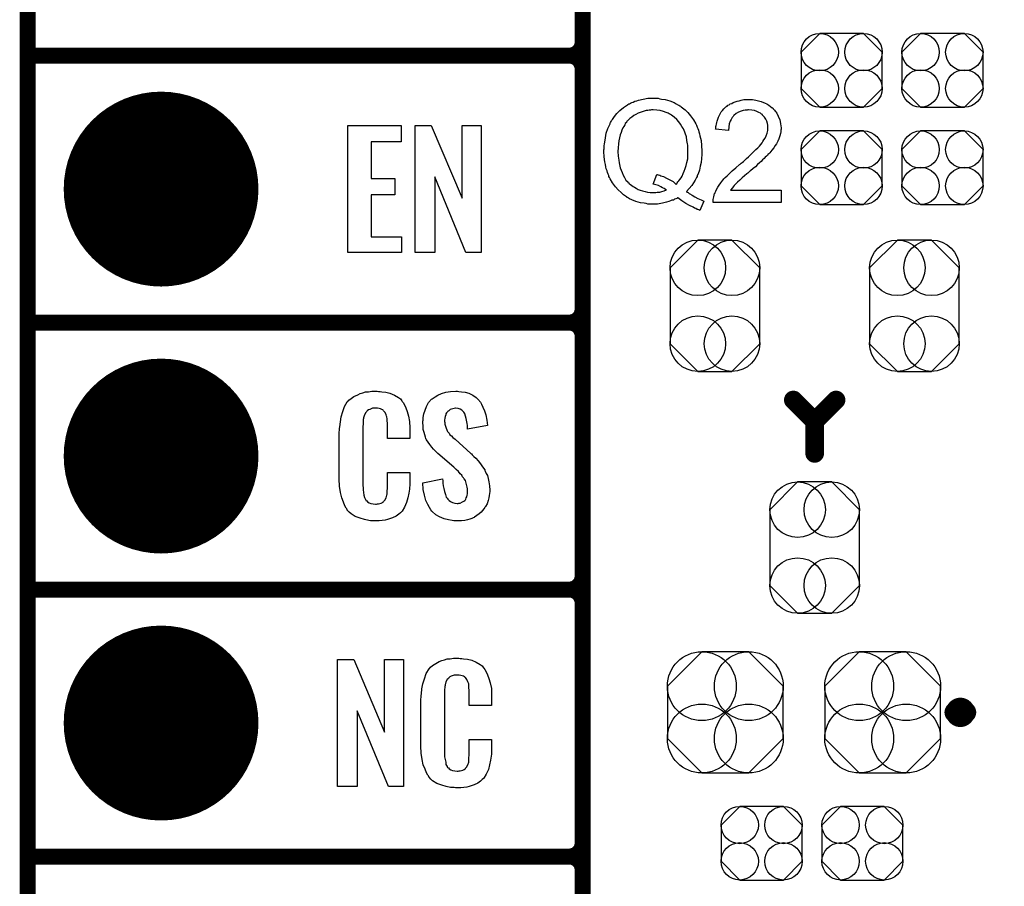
# Model space of a CAD drawing. Extents: x -0.07 to 0.95, y -0.15 to 2.1.
# Tile 4 of 20: x -0.05 to 0.32, y 0.34 to 0.66. Entities that reach past the tile are written whole.
import ezdxf

# ---------------------------------------------------------------- set-up
doc = ezdxf.new("R2010")
doc.units = 0
doc.layers.get('0').update_dxf_attribs({"linetype": 'CONTINUOUS'})
for name, color, linetype in [('gko', 6, 'CONTINUOUS'), ('gto', 2, 'CONTINUOUS'), ('gts', 1, 'CONTINUOUS')]:
    doc.layers.add(name, color=color, linetype=linetype)

# ---------------------------------------------------------------- blocks, each defined once
blk = doc.blocks.new('D96')
at = {"const_width": 0.00395}
blk.add_lwpolyline([(-0.001975, 0, 1), (0.001975, 0, 1)], format="xyb", close=True, dxfattribs=at)
blk = doc.blocks.new('D45')
at = {"const_width": 0.003}
blk.add_lwpolyline([(-0.0015, 0, 1), (0.0015, 0, 1)], format="xyb", close=True, dxfattribs=at)
blk = doc.blocks.new('D46')
at = {"const_width": 0.0035}
blk.add_lwpolyline([(-0.00175, 0, 1), (0.00175, 0, 1)], format="xyb", close=True, dxfattribs=at)
blk = doc.blocks.new('D98')
blk.add_lwpolyline([(-0.0152, 0.0068), (-0.0152, -0.0068), (-0.0082, -0.0138), (0.0082, -0.0138), (0.0152, -0.0068), (0.0152, 0.0068), (0.0082, 0.0138), (-0.0082, 0.0138)], close=True)
for centre in [(-0.0082, 0.0068), (0.0082, 0.0068), (-0.0082, -0.0068), (0.0082, -0.0068)]:
    blk.add_circle(centre, 0.007)
blk = doc.blocks.new('D126')
blk.add_lwpolyline([(0.0217, -0.0098), (0.0217, 0.0098), (0.0088, 0.0227), (-0.0088, 0.0227), (-0.0217, 0.0098), (-0.0217, -0.0098), (-0.0088, -0.0227), (0.0088, -0.0227)], close=True)
for centre in [(-0.0088, 0.0098), (0.0088, 0.0098), (-0.0088, -0.0098), (0.0088, -0.0098)]:
    blk.add_circle(centre, 0.0129)
blk = doc.blocks.new('D127')
blk.add_lwpolyline([(0.0168, -0.0142), (0.0168, 0.0142), (0.0064, 0.0246), (-0.0064, 0.0246), (-0.0168, 0.0142), (-0.0168, -0.0142), (-0.0064, -0.0246), (0.0064, -0.0246)], close=True)
for centre in [(-0.0064, 0.0142), (0.0064, 0.0142), (-0.0064, -0.0142), (0.0064, -0.0142)]:
    blk.add_circle(centre, 0.0104)
blk = doc.blocks.new('D131')
at = {"const_width": 0.1457}
blk.add_lwpolyline([(-0.07285, 0), (0.07285, 0)], dxfattribs=at)
blk = doc.blocks.new('D66')
at = {"const_width": 0.0365}
blk.add_lwpolyline([(-0.01825, 0, 1), (0.01825, 0, 1)], format="xyb", close=True, dxfattribs=at)

msp = doc.modelspace()

# ---------------------------------------------------------------- linework, layer by layer
at = {"layer": 'gko', "color": 6, "const_width": 0.006}
msp.add_lwpolyline([(-0.05, -0.15), (-0.05, 2.1)], dxfattribs=at)
at = {"layer": 'gto', "color": 2}
for points, const_width in [([(0.158, -0.022), (0.158, 0.722)], 0.006), ([(-0.05, 0.65), (0.153, 0.65)], 0.006), ([(-0.05, 0.65), (0.153, 0.65)], 0.006), ([(0.153, 0.65), (0.153, 0.65)], 0.006), ([(0.153, 0.65), (0.153, 0.65)], 0.006), ([(0.158, 0.645), (0.158, 0.645)], 0.006), ([(0.158, 0.645), (0.158, 0.645)], 0.006), ([(0.158, 0.645), (0.158, 0.645)], 0.006), ([(0.158, 0.645), (0.158, 0.645)], 0.006), ([(0.158, 0.555), (0.158, 0.645)], 0.006), ([(-0.05, 0.55), (0.153, 0.55)], 0.006), ([(-0.05, 0.55), (0.153, 0.55)], 0.006), ([(0.153, 0.55), (0.153, 0.55)], 0.006), ([(0.153, 0.55), (0.153, 0.55)], 0.006), ([(0.158, 0.545), (0.158, 0.545)], 0.006), ([(0.158, 0.545), (0.158, 0.545)], 0.006), ([(0.158, 0.545), (0.158, 0.545)], 0.006), ([(0.158, 0.545), (0.158, 0.545)], 0.006), ([(0.158, 0.455), (0.158, 0.545)], 0.006), ([(0.237, 0.521), (0.245, 0.513)], 0.007), ([(0.245, 0.513), (0.253, 0.521)], 0.007), ([(0.245, 0.501), (0.245, 0.513)], 0.007), ([(-0.05, 0.45), (0.153, 0.45)], 0.006), ([(-0.05, 0.45), (0.153, 0.45)], 0.006), ([(0.153, 0.45), (0.153, 0.45)], 0.006), ([(0.153, 0.45), (0.153, 0.45)], 0.006), ([(0.158, 0.445), (0.158, 0.445)], 0.006), ([(0.158, 0.445), (0.158, 0.445)], 0.006), ([(0.158, 0.445), (0.158, 0.445)], 0.006), ([(0.158, 0.445), (0.158, 0.445)], 0.006), ([(0.158, 0.355), (0.158, 0.445)], 0.006), ([(0.2976, 0.404), (0.2976, 0.404)], 0.007), ([(0.3016, 0.404), (0.3016, 0.404)], 0.007), ([(0.3016, 0.404), (0.3016, 0.404)], 0.007), ([(-0.05, 0.35), (0.153, 0.35)], 0.006), ([(-0.05, 0.35), (0.153, 0.35)], 0.006), ([(0.153, 0.35), (0.153, 0.35)], 0.006), ([(0.153, 0.35), (0.153, 0.35)], 0.006), ([(0.158, 0.345), (0.158, 0.345)], 0.006), ([(0.158, 0.345), (0.158, 0.345)], 0.006), ([(0.158, 0.345), (0.158, 0.345)], 0.006), ([(0.158, 0.345), (0.158, 0.345)], 0.006), ([(0.158, 0.255), (0.158, 0.345)], 0.006)]:
    msp.add_lwpolyline(points, dxfattribs=dict(at, const_width=const_width))
for points, const_width in [([(0.153, 0.65, 0.414214), (0.158, 0.655)], 0.006), ([(0.158, 0.645, 0.414214), (0.153, 0.65)], 0.006), ([(0.158, 0.645, 0.414214), (0.153, 0.65)], 0.006), ([(0.153, 0.55, 0.414214), (0.158, 0.555)], 0.006), ([(0.158, 0.545, 0.414214), (0.153, 0.55)], 0.006), ([(0.158, 0.545, 0.414214), (0.153, 0.55)], 0.006), ([(0.153, 0.45, 0.414214), (0.158, 0.455)], 0.006), ([(0.158, 0.445, 0.414214), (0.153, 0.45)], 0.006), ([(0.158, 0.445, 0.414214), (0.153, 0.45)], 0.006), ([(0.3016, 0.404, 1), (0.2976, 0.404)], 0.007), ([(0.2976, 0.404, 1), (0.3016, 0.404)], 0.007), ([(0.153, 0.35, 0.414214), (0.158, 0.355)], 0.006), ([(0.158, 0.345, 0.414214), (0.153, 0.35)], 0.006), ([(0.158, 0.345, 0.414214), (0.153, 0.35)], 0.006)]:
    msp.add_lwpolyline(points, format="xyb", dxfattribs=dict(at, const_width=const_width))
for points in [[(0.1853, 0.634), (0.1858, 0.634), (0.1863, 0.634), (0.1869, 0.6338), (0.1876, 0.6337), (0.189, 0.6335), (0.1907, 0.633), (0.1923, 0.6324), (0.1931, 0.632), (0.194, 0.6315), (0.194, 0.6315), (0.1941, 0.6314), (0.1944, 0.6312), (0.1947, 0.6311), (0.195, 0.6308), (0.1955, 0.6305), (0.1964, 0.6297), (0.1974, 0.6287), (0.1985, 0.6275), (0.1996, 0.626), (0.2005, 0.6244), (0.2005, 0.6244), (0.2006, 0.6242), (0.2007, 0.624), (0.2008, 0.6236), (0.201, 0.6232), (0.2012, 0.6227), (0.2014, 0.6221), (0.2016, 0.6214), (0.2018, 0.6207), (0.202, 0.6199), (0.2022, 0.6191), (0.2024, 0.6182), (0.2026, 0.6163), (0.2027, 0.6142), (0.2027, 0.6141), (0.2027, 0.614), (0.2027, 0.6138), (0.2027, 0.6134), (0.2027, 0.613), (0.2027, 0.6125), (0.2026, 0.6119), (0.2026, 0.6114), (0.2024, 0.61), (0.2021, 0.6086), (0.2018, 0.6071), (0.2013, 0.6057), (0.2013, 0.6056), (0.2012, 0.6055), (0.2011, 0.6053), (0.201, 0.605), (0.2009, 0.6047), (0.2007, 0.6043), (0.2002, 0.6034), (0.1996, 0.6024), (0.1989, 0.6013), (0.198, 0.6002), (0.197, 0.5991), (0.197, 0.5991), (0.1971, 0.5989), (0.1973, 0.5988), (0.1976, 0.5987), (0.1979, 0.5984), (0.1982, 0.5982), (0.1991, 0.5977), (0.2001, 0.5971), (0.2012, 0.5965), (0.2024, 0.596), (0.2035, 0.5955), (0.202, 0.592), (0.2019, 0.592), (0.2018, 0.5921), (0.2016, 0.5922), (0.2012, 0.5923), (0.2009, 0.5924), (0.2004, 0.5927), (0.1999, 0.5929), (0.1994, 0.5932), (0.1981, 0.5938), (0.1967, 0.5946), (0.1952, 0.5956), (0.1937, 0.5967), (0.1936, 0.5967), (0.1935, 0.5966), (0.1933, 0.5965), (0.193, 0.5963), (0.1925, 0.5962), (0.1921, 0.5959), (0.1915, 0.5958), (0.1909, 0.5956), (0.1903, 0.5953), (0.1895, 0.5951), (0.1879, 0.5947), (0.1861, 0.5944), (0.1852, 0.5944), (0.1843, 0.5943), (0.1838, 0.5943), (0.1834, 0.5944), (0.1829, 0.5944), (0.1824, 0.5944), (0.1818, 0.5946), (0.1811, 0.5947), (0.1797, 0.5949), (0.178, 0.5954), (0.1764, 0.596), (0.1756, 0.5964), (0.1748, 0.5968), (0.1747, 0.5969), (0.1746, 0.5969), (0.1744, 0.5971), (0.1741, 0.5973), (0.1737, 0.5976), (0.1733, 0.5979), (0.1724, 0.5987), (0.1713, 0.5997), (0.1703, 0.6009), (0.1692, 0.6023), (0.1683, 0.6039), (0.1683, 0.6039), (0.1682, 0.6041), (0.1681, 0.6043), (0.1679, 0.6047), (0.1678, 0.6051), (0.1676, 0.6056), (0.1673, 0.6062), (0.1672, 0.6069), (0.1669, 0.6076), (0.1667, 0.6084), (0.1666, 0.6092), (0.1663, 0.6102), (0.1661, 0.6121), (0.166, 0.6141), (0.166, 0.6142), (0.166, 0.6144), (0.166, 0.6147), (0.1661, 0.6151), (0.1661, 0.6156), (0.1661, 0.6162), (0.1662, 0.6169), (0.1663, 0.6176), (0.1666, 0.6192), (0.1669, 0.6209), (0.1675, 0.6227), (0.1683, 0.6245), (0.1683, 0.6246), (0.1684, 0.6247), (0.1685, 0.625), (0.1687, 0.6253), (0.1689, 0.6257), (0.1692, 0.6261), (0.17, 0.6272), (0.1709, 0.6283), (0.172, 0.6295), (0.1733, 0.6306), (0.1748, 0.6316), (0.1749, 0.6317), (0.175, 0.6317), (0.1753, 0.6319), (0.1756, 0.632), (0.176, 0.6322), (0.1764, 0.6324), (0.177, 0.6326), (0.1776, 0.6329), (0.1783, 0.6331), (0.179, 0.6333), (0.1807, 0.6337), (0.1824, 0.634), (0.1834, 0.6341), (0.1849, 0.6341), (0.1853, 0.634)], [(0.2213, 0.6335), (0.2217, 0.6335), (0.2223, 0.6334), (0.2229, 0.6333), (0.2235, 0.6332), (0.2249, 0.6328), (0.2264, 0.6322), (0.2271, 0.6319), (0.2278, 0.6315), (0.2285, 0.631), (0.2291, 0.6305), (0.2292, 0.6304), (0.2293, 0.6304), (0.2294, 0.6301), (0.2296, 0.6299), (0.2299, 0.6296), (0.2302, 0.6292), (0.2304, 0.6289), (0.2308, 0.6284), (0.2313, 0.6273), (0.2319, 0.626), (0.2321, 0.6253), (0.2322, 0.6245), (0.2323, 0.6237), (0.2324, 0.6229), (0.2324, 0.6228), (0.2324, 0.6225), (0.2323, 0.6221), (0.2323, 0.6215), (0.2322, 0.6208), (0.2319, 0.62), (0.2317, 0.6192), (0.2314, 0.6184), (0.2313, 0.6183), (0.2312, 0.618), (0.231, 0.6175), (0.2307, 0.6169), (0.2302, 0.6163), (0.2297, 0.6154), (0.229, 0.6146), (0.2282, 0.6136), (0.2281, 0.6135), (0.2278, 0.6132), (0.2275, 0.6129), (0.2273, 0.6126), (0.2269, 0.6123), (0.2265, 0.6119), (0.2261, 0.6114), (0.2255, 0.6109), (0.2249, 0.6104), (0.2243, 0.6098), (0.2236, 0.6092), (0.2228, 0.6084), (0.2219, 0.6077), (0.221, 0.6069), (0.2209, 0.6069), (0.2208, 0.6068), (0.2206, 0.6066), (0.2203, 0.6064), (0.22, 0.606), (0.2196, 0.6057), (0.2187, 0.605), (0.2178, 0.6042), (0.2169, 0.6033), (0.2161, 0.6026), (0.2158, 0.6023), (0.2155, 0.602), (0.2155, 0.602), (0.2153, 0.6018), (0.2151, 0.6016), (0.2148, 0.6013), (0.2145, 0.6009), (0.2142, 0.6005), (0.2135, 0.5996), (0.2324, 0.5996), (0.2324, 0.595), (0.207, 0.595), (0.207, 0.5951), (0.207, 0.5953), (0.207, 0.5956), (0.207, 0.5961), (0.2071, 0.5966), (0.2072, 0.5971), (0.2073, 0.5977), (0.2075, 0.5983), (0.2075, 0.5983), (0.2076, 0.5984), (0.2077, 0.5987), (0.2079, 0.5992), (0.2082, 0.5999), (0.2087, 0.6007), (0.2092, 0.6015), (0.2098, 0.6024), (0.2106, 0.6034), (0.2106, 0.6034), (0.2107, 0.6035), (0.211, 0.6038), (0.2115, 0.6043), (0.2122, 0.605), (0.2131, 0.6059), (0.2141, 0.6069), (0.2154, 0.608), (0.2168, 0.6092), (0.2168, 0.6092), (0.2171, 0.6094), (0.2174, 0.6097), (0.2178, 0.61), (0.2183, 0.6104), (0.2189, 0.6109), (0.2195, 0.6115), (0.2202, 0.6121), (0.2216, 0.6134), (0.223, 0.6148), (0.2237, 0.6154), (0.2243, 0.6161), (0.2248, 0.6167), (0.2253, 0.6173), (0.2253, 0.6174), (0.2254, 0.6174), (0.2255, 0.6176), (0.2256, 0.6178), (0.226, 0.6184), (0.2264, 0.6191), (0.2268, 0.62), (0.2272, 0.621), (0.2274, 0.622), (0.2275, 0.623), (0.2275, 0.6231), (0.2275, 0.6231), (0.2275, 0.6235), (0.2274, 0.624), (0.2273, 0.6246), (0.2271, 0.6254), (0.2267, 0.6262), (0.2262, 0.627), (0.2255, 0.6277), (0.2254, 0.6279), (0.2251, 0.6281), (0.2247, 0.6284), (0.2241, 0.6287), (0.2233, 0.6291), (0.2224, 0.6294), (0.2214, 0.6296), (0.2202, 0.6297), (0.2199, 0.6297), (0.2197, 0.6296), (0.219, 0.6296), (0.2182, 0.6294), (0.2174, 0.6292), (0.2165, 0.6288), (0.2156, 0.6283), (0.2147, 0.6276), (0.2146, 0.6275), (0.2144, 0.6272), (0.2141, 0.6268), (0.2137, 0.6261), (0.2133, 0.6254), (0.213, 0.6244), (0.2128, 0.6233), (0.2127, 0.622), (0.2078, 0.6225), (0.2078, 0.6225), (0.2079, 0.6227), (0.2079, 0.623), (0.208, 0.6234), (0.2081, 0.6238), (0.2082, 0.6243), (0.2083, 0.6249), (0.2085, 0.6255), (0.209, 0.6269), (0.2096, 0.6282), (0.21, 0.6289), (0.2105, 0.6295), (0.211, 0.6301), (0.2116, 0.6307), (0.2116, 0.6307), (0.2117, 0.6308), (0.2119, 0.631), (0.2122, 0.6311), (0.2125, 0.6314), (0.2129, 0.6316), (0.2133, 0.6319), (0.2139, 0.6321), (0.2145, 0.6324), (0.2152, 0.6327), (0.2159, 0.6329), (0.2167, 0.6331), (0.2175, 0.6333), (0.2184, 0.6335), (0.2193, 0.6335), (0.2203, 0.6336), (0.2209, 0.6336), (0.2213, 0.6335)], [(0.1844, 0.6297), (0.1838, 0.6297), (0.1834, 0.6296), (0.1829, 0.6296), (0.1824, 0.6295), (0.1818, 0.6294), (0.1811, 0.6292), (0.1803, 0.629), (0.1796, 0.6287), (0.1788, 0.6284), (0.178, 0.628), (0.1772, 0.6276), (0.1764, 0.627), (0.1757, 0.6265), (0.1749, 0.6257), (0.1749, 0.6257), (0.1748, 0.6256), (0.1746, 0.6254), (0.1744, 0.625), (0.174, 0.6246), (0.1738, 0.6241), (0.1734, 0.6235), (0.1731, 0.6229), (0.1727, 0.6221), (0.1724, 0.6212), (0.1721, 0.6203), (0.1718, 0.6192), (0.1716, 0.6181), (0.1714, 0.6169), (0.1713, 0.6155), (0.1712, 0.6141), (0.1712, 0.614), (0.1712, 0.6138), (0.1712, 0.6134), (0.1713, 0.6129), (0.1713, 0.6123), (0.1714, 0.6116), (0.1716, 0.6108), (0.1717, 0.6099), (0.1721, 0.608), (0.1724, 0.6071), (0.1728, 0.6062), (0.1732, 0.6052), (0.1737, 0.6043), (0.1742, 0.6034), (0.1749, 0.6027), (0.1749, 0.6026), (0.175, 0.6025), (0.1753, 0.6023), (0.1755, 0.602), (0.1759, 0.6017), (0.1764, 0.6014), (0.1769, 0.601), (0.1775, 0.6007), (0.1781, 0.6003), (0.1788, 0.5999), (0.1796, 0.5996), (0.1804, 0.5993), (0.1814, 0.5991), (0.1823, 0.5988), (0.1833, 0.5987), (0.1844, 0.5987), (0.1849, 0.5987), (0.1854, 0.5987), (0.186, 0.5988), (0.1869, 0.5989), (0.1877, 0.5991), (0.1886, 0.5993), (0.1895, 0.5997), (0.1894, 0.5997), (0.1891, 0.5999), (0.1886, 0.6002), (0.188, 0.6005), (0.1873, 0.6009), (0.1864, 0.6013), (0.1855, 0.6016), (0.1845, 0.6019), (0.1858, 0.6055), (0.1858, 0.6055), (0.186, 0.6055), (0.1862, 0.6054), (0.1865, 0.6053), (0.1869, 0.6052), (0.1873, 0.605), (0.1883, 0.6047), (0.1895, 0.6041), (0.1907, 0.6035), (0.1919, 0.6028), (0.193, 0.6019), (0.1931, 0.6019), (0.1933, 0.602), (0.1935, 0.6023), (0.1937, 0.6027), (0.1941, 0.6031), (0.1945, 0.6036), (0.1949, 0.6042), (0.1953, 0.6049), (0.1957, 0.6058), (0.1961, 0.6067), (0.1965, 0.6077), (0.1968, 0.6088), (0.1971, 0.61), (0.1974, 0.6113), (0.1975, 0.6126), (0.1975, 0.6141), (0.1975, 0.6142), (0.1975, 0.6144), (0.1975, 0.6146), (0.1975, 0.6149), (0.1975, 0.6154), (0.1975, 0.6158), (0.1974, 0.6164), (0.1973, 0.6169), (0.1971, 0.6182), (0.1969, 0.6196), (0.1965, 0.621), (0.1959, 0.6223), (0.1959, 0.6224), (0.1959, 0.6225), (0.1957, 0.6226), (0.1956, 0.6229), (0.1952, 0.6235), (0.1947, 0.6243), (0.1941, 0.6252), (0.1933, 0.6261), (0.1923, 0.627), (0.1913, 0.6277), (0.1912, 0.6277), (0.1911, 0.6279), (0.191, 0.6279), (0.1907, 0.6281), (0.1904, 0.6282), (0.1901, 0.6284), (0.1893, 0.6287), (0.1883, 0.6291), (0.1871, 0.6294), (0.1858, 0.6296), (0.1844, 0.6297)], [(0.09, 0.6177), (0.0787, 0.6177), (0.0787, 0.604), (0.0876, 0.604), (0.0876, 0.5979), (0.0787, 0.5979), (0.0787, 0.5821), (0.0901, 0.5821), (0.0901, 0.5762), (0.07, 0.5762), (0.07, 0.6238), (0.09, 0.6238), (0.09, 0.6177)], [(0.12, 0.5762), (0.1142, 0.5762), (0.1026, 0.6046), (0.1026, 0.5762), (0.0952, 0.5762), (0.0952, 0.6238), (0.1013, 0.6238), (0.1129, 0.5966), (0.1129, 0.6238), (0.12, 0.6238), (0.12, 0.5762)], [(0.0815, 0.5242), (0.0821, 0.5242), (0.0827, 0.5241), (0.0843, 0.5239), (0.0858, 0.5235), (0.0875, 0.5228), (0.089, 0.5219), (0.0897, 0.5214), (0.0903, 0.5207), (0.0904, 0.5205), (0.0907, 0.5201), (0.0912, 0.5192), (0.0918, 0.5181), (0.0923, 0.5167), (0.0928, 0.515), (0.0931, 0.513), (0.0932, 0.5106), (0.0932, 0.5066), (0.0849, 0.5066), (0.0849, 0.5107), (0.0849, 0.5108), (0.0849, 0.5111), (0.0849, 0.5116), (0.0849, 0.5121), (0.0848, 0.5134), (0.0847, 0.5141), (0.0846, 0.5146), (0.0846, 0.5147), (0.0845, 0.5149), (0.0844, 0.5154), (0.084, 0.5163), (0.0834, 0.517), (0.0833, 0.5172), (0.0831, 0.5173), (0.0827, 0.5175), (0.0823, 0.5177), (0.0818, 0.5178), (0.0811, 0.5179), (0.08, 0.5179), (0.0796, 0.5179), (0.0792, 0.5179), (0.0782, 0.5175), (0.0777, 0.5173), (0.0772, 0.5169), (0.0771, 0.5167), (0.0767, 0.5163), (0.0762, 0.5154), (0.0759, 0.5143), (0.0759, 0.5142), (0.0759, 0.5141), (0.0758, 0.5137), (0.0758, 0.5132), (0.0757, 0.5127), (0.0757, 0.5119), (0.0756, 0.5111), (0.0756, 0.5102), (0.0756, 0.4895), (0.0756, 0.4894), (0.0756, 0.4889), (0.0757, 0.4882), (0.0757, 0.4873), (0.076, 0.4854), (0.0762, 0.4845), (0.0766, 0.4837), (0.0767, 0.4836), (0.0768, 0.4834), (0.0771, 0.4832), (0.0774, 0.4829), (0.078, 0.4825), (0.0786, 0.4822), (0.0795, 0.4821), (0.0804, 0.482), (0.0808, 0.482), (0.0811, 0.4821), (0.0815, 0.4821), (0.0825, 0.4823), (0.083, 0.4826), (0.0833, 0.4829), (0.0834, 0.4829), (0.0835, 0.4831), (0.0839, 0.4835), (0.0844, 0.4844), (0.0846, 0.4854), (0.0846, 0.4855), (0.0847, 0.4857), (0.0847, 0.486), (0.0848, 0.4865), (0.0848, 0.487), (0.0849, 0.4878), (0.0849, 0.4886), (0.0849, 0.4895), (0.0849, 0.4938), (0.0932, 0.4938), (0.0932, 0.49), (0.0932, 0.4899), (0.0932, 0.4897), (0.0932, 0.4894), (0.0932, 0.4889), (0.0931, 0.4883), (0.0931, 0.4876), (0.0929, 0.4861), (0.0925, 0.4844), (0.092, 0.4826), (0.0913, 0.4809), (0.0904, 0.4794), (0.0903, 0.4792), (0.0898, 0.4788), (0.0891, 0.4782), (0.0881, 0.4775), (0.0867, 0.4769), (0.0849, 0.4762), (0.084, 0.476), (0.0829, 0.4759), (0.0817, 0.4757), (0.0796, 0.4757), (0.0792, 0.4758), (0.0785, 0.4758), (0.0779, 0.4759), (0.0763, 0.4762), (0.0746, 0.4767), (0.0728, 0.4774), (0.0712, 0.4784), (0.0705, 0.479), (0.0698, 0.4797), (0.0698, 0.4798), (0.0697, 0.4799), (0.0696, 0.4802), (0.0694, 0.4805), (0.0689, 0.4814), (0.0684, 0.4827), (0.0677, 0.4844), (0.0672, 0.4864), (0.0669, 0.4887), (0.0668, 0.4914), (0.0668, 0.5083), (0.0668, 0.5084), (0.0668, 0.5087), (0.0668, 0.5091), (0.0669, 0.5096), (0.0669, 0.5103), (0.067, 0.511), (0.0672, 0.5128), (0.0675, 0.5147), (0.0681, 0.5167), (0.0688, 0.5186), (0.0698, 0.5203), (0.0698, 0.5203), (0.07, 0.5204), (0.0704, 0.5209), (0.0712, 0.5216), (0.0723, 0.5223), (0.0737, 0.523), (0.0746, 0.5234), (0.0756, 0.5237), (0.0766, 0.524), (0.0778, 0.5241), (0.079, 0.5243), (0.081, 0.5243), (0.0815, 0.5242)], [(0.1116, 0.5242), (0.1126, 0.5241), (0.114, 0.5239), (0.1154, 0.5235), (0.1168, 0.5228), (0.1181, 0.522), (0.1192, 0.5208), (0.1193, 0.5206), (0.1197, 0.5202), (0.1201, 0.5194), (0.1206, 0.5183), (0.1212, 0.5169), (0.1217, 0.5154), (0.1221, 0.5135), (0.1224, 0.5114), (0.1149, 0.5101), (0.1149, 0.5103), (0.1149, 0.5107), (0.1148, 0.5114), (0.1147, 0.5122), (0.1144, 0.5141), (0.1141, 0.515), (0.1139, 0.5158), (0.1139, 0.5159), (0.1137, 0.5161), (0.1135, 0.5165), (0.1131, 0.5168), (0.1127, 0.5172), (0.1121, 0.5176), (0.1114, 0.5178), (0.1105, 0.5179), (0.1103, 0.5179), (0.1099, 0.5178), (0.1094, 0.5177), (0.1084, 0.5174), (0.1079, 0.517), (0.1074, 0.5167), (0.1074, 0.5166), (0.1072, 0.5165), (0.107, 0.5162), (0.1068, 0.5158), (0.1067, 0.5154), (0.1065, 0.5148), (0.1064, 0.5142), (0.1063, 0.5134), (0.1063, 0.5133), (0.1063, 0.513), (0.1064, 0.5126), (0.1064, 0.512), (0.1067, 0.5108), (0.1072, 0.5095), (0.1073, 0.5094), (0.1074, 0.5092), (0.1076, 0.509), (0.108, 0.5086), (0.1083, 0.508), (0.1089, 0.5076), (0.1094, 0.5069), (0.1102, 0.5063), (0.1161, 0.501), (0.1163, 0.5009), (0.1166, 0.5005), (0.1172, 0.4999), (0.118, 0.4992), (0.1189, 0.4982), (0.1197, 0.4971), (0.1205, 0.496), (0.1213, 0.4948), (0.1214, 0.4946), (0.1215, 0.4943), (0.1219, 0.4935), (0.1223, 0.4927), (0.1226, 0.4916), (0.1229, 0.4903), (0.1231, 0.4888), (0.1232, 0.4872), (0.1232, 0.487), (0.1232, 0.4867), (0.1231, 0.486), (0.123, 0.4852), (0.1228, 0.4843), (0.1226, 0.4833), (0.1222, 0.4821), (0.1216, 0.4811), (0.1215, 0.481), (0.1214, 0.4807), (0.121, 0.4802), (0.1205, 0.4796), (0.12, 0.479), (0.1192, 0.4784), (0.1184, 0.4777), (0.1175, 0.4771), (0.1174, 0.477), (0.117, 0.4769), (0.1165, 0.4766), (0.1157, 0.4764), (0.1148, 0.4761), (0.1138, 0.4759), (0.1126, 0.4758), (0.1113, 0.4757), (0.1106, 0.4757), (0.1103, 0.4758), (0.1097, 0.4758), (0.1091, 0.4759), (0.1077, 0.4761), (0.1061, 0.4765), (0.1044, 0.4772), (0.103, 0.478), (0.1016, 0.4792), (0.1015, 0.4794), (0.1011, 0.4798), (0.1006, 0.4807), (0.1, 0.4819), (0.0993, 0.4834), (0.0988, 0.4853), (0.0983, 0.4875), (0.0981, 0.49), (0.1055, 0.4915), (0.1055, 0.4914), (0.1055, 0.4913), (0.1056, 0.4908), (0.1056, 0.4899), (0.1058, 0.4889), (0.106, 0.4878), (0.1062, 0.4867), (0.1066, 0.4856), (0.1069, 0.4846), (0.107, 0.4845), (0.1072, 0.4842), (0.1075, 0.4838), (0.108, 0.4834), (0.1085, 0.483), (0.1092, 0.4826), (0.1101, 0.4823), (0.111, 0.4822), (0.1113, 0.4822), (0.1116, 0.4823), (0.1121, 0.4824), (0.113, 0.4828), (0.1135, 0.4831), (0.1139, 0.4834), (0.114, 0.4835), (0.1141, 0.4836), (0.1142, 0.4839), (0.1144, 0.4843), (0.1146, 0.4847), (0.1147, 0.4853), (0.1149, 0.4859), (0.1149, 0.4867), (0.1149, 0.4868), (0.1149, 0.4871), (0.1148, 0.4877), (0.1147, 0.4883), (0.1143, 0.4899), (0.1141, 0.4908), (0.1136, 0.4915), (0.1135, 0.4916), (0.1134, 0.4919), (0.113, 0.4922), (0.1127, 0.4928), (0.1121, 0.4934), (0.1115, 0.4942), (0.1106, 0.495), (0.1097, 0.4958), (0.1037, 0.501), (0.1036, 0.5011), (0.1032, 0.5015), (0.1028, 0.5019), (0.1021, 0.5026), (0.1015, 0.5033), (0.1007, 0.5043), (0.1001, 0.5052), (0.0995, 0.5061), (0.0994, 0.5062), (0.0993, 0.5066), (0.0991, 0.5071), (0.0989, 0.5079), (0.0986, 0.5088), (0.0983, 0.5099), (0.0982, 0.5112), (0.0981, 0.5126), (0.0981, 0.5127), (0.0981, 0.5129), (0.0981, 0.5131), (0.0982, 0.5135), (0.0983, 0.5145), (0.0985, 0.5158), (0.099, 0.5172), (0.0995, 0.5186), (0.1003, 0.5201), (0.1014, 0.5213), (0.1016, 0.5214), (0.102, 0.5217), (0.1028, 0.5222), (0.1038, 0.5228), (0.1051, 0.5234), (0.1067, 0.5239), (0.1085, 0.5242), (0.1105, 0.5243), (0.1111, 0.5243), (0.1116, 0.5242)], [(0.0909, 0.3762), (0.0852, 0.3762), (0.0735, 0.4046), (0.0735, 0.3762), (0.0661, 0.3762), (0.0661, 0.4238), (0.0722, 0.4238), (0.0838, 0.3966), (0.0838, 0.4238), (0.0909, 0.4238), (0.0909, 0.3762)], [(0.1121, 0.4242), (0.1127, 0.4242), (0.1133, 0.4241), (0.1149, 0.4239), (0.1165, 0.4235), (0.1181, 0.4228), (0.1196, 0.4219), (0.1203, 0.4214), (0.1209, 0.4207), (0.121, 0.4205), (0.1214, 0.4201), (0.1218, 0.4192), (0.1224, 0.4181), (0.1229, 0.4167), (0.1234, 0.415), (0.1238, 0.413), (0.1239, 0.4106), (0.1239, 0.4066), (0.1155, 0.4066), (0.1155, 0.4107), (0.1155, 0.4108), (0.1155, 0.4111), (0.1155, 0.4116), (0.1155, 0.4121), (0.1154, 0.4134), (0.1154, 0.4141), (0.1153, 0.4146), (0.1153, 0.4147), (0.1152, 0.4149), (0.115, 0.4154), (0.1146, 0.4163), (0.1141, 0.417), (0.1139, 0.4172), (0.1137, 0.4173), (0.1133, 0.4175), (0.1129, 0.4177), (0.1124, 0.4178), (0.1117, 0.4179), (0.1106, 0.4179), (0.1103, 0.4179), (0.1098, 0.4179), (0.1088, 0.4175), (0.1083, 0.4173), (0.1079, 0.4169), (0.1077, 0.4167), (0.1073, 0.4163), (0.1068, 0.4154), (0.1065, 0.4143), (0.1065, 0.4142), (0.1065, 0.4141), (0.1064, 0.4137), (0.1064, 0.4132), (0.1063, 0.4127), (0.1063, 0.4119), (0.1062, 0.4111), (0.1062, 0.4102), (0.1062, 0.3895), (0.1062, 0.3894), (0.1062, 0.3889), (0.1063, 0.3882), (0.1063, 0.3873), (0.1067, 0.3854), (0.1068, 0.3845), (0.1072, 0.3837), (0.1073, 0.3836), (0.1074, 0.3834), (0.1077, 0.3832), (0.108, 0.3829), (0.1086, 0.3825), (0.1092, 0.3822), (0.1101, 0.3821), (0.111, 0.382), (0.1114, 0.382), (0.1117, 0.3821), (0.1121, 0.3821), (0.1131, 0.3823), (0.1136, 0.3826), (0.114, 0.3829), (0.1141, 0.3829), (0.1141, 0.3831), (0.1145, 0.3835), (0.115, 0.3844), (0.1153, 0.3854), (0.1153, 0.3855), (0.1154, 0.3857), (0.1154, 0.386), (0.1154, 0.3865), (0.1154, 0.3871), (0.1155, 0.3878), (0.1155, 0.3886), (0.1155, 0.3895), (0.1155, 0.3938), (0.1239, 0.3938), (0.1239, 0.39), (0.1239, 0.3899), (0.1239, 0.3897), (0.1239, 0.3894), (0.1239, 0.3889), (0.1238, 0.3883), (0.1237, 0.3876), (0.1235, 0.3861), (0.1231, 0.3844), (0.1227, 0.3826), (0.1219, 0.3809), (0.121, 0.3794), (0.1209, 0.3792), (0.1204, 0.3788), (0.1197, 0.3782), (0.1187, 0.3775), (0.1173, 0.3769), (0.1155, 0.3762), (0.1146, 0.376), (0.1135, 0.3759), (0.1123, 0.3757), (0.1103, 0.3757), (0.1098, 0.3758), (0.1092, 0.3758), (0.1085, 0.3759), (0.1069, 0.3762), (0.1052, 0.3767), (0.1034, 0.3774), (0.1018, 0.3784), (0.1011, 0.379), (0.1005, 0.3797), (0.1005, 0.3798), (0.1004, 0.3799), (0.1002, 0.3802), (0.1, 0.3805), (0.0995, 0.3814), (0.099, 0.3827), (0.0983, 0.3844), (0.0979, 0.3864), (0.0975, 0.3887), (0.0974, 0.3914), (0.0974, 0.4083), (0.0974, 0.4084), (0.0974, 0.4087), (0.0974, 0.4091), (0.0975, 0.4096), (0.0975, 0.4103), (0.0976, 0.411), (0.0978, 0.4128), (0.0981, 0.4147), (0.0987, 0.4166), (0.0994, 0.4186), (0.1005, 0.4203), (0.1005, 0.4203), (0.1006, 0.4204), (0.101, 0.4209), (0.1018, 0.4216), (0.103, 0.4223), (0.1043, 0.423), (0.1053, 0.4234), (0.1062, 0.4237), (0.1072, 0.424), (0.1084, 0.4241), (0.1096, 0.4243), (0.1116, 0.4243), (0.1121, 0.4242)]]:
    msp.add_lwpolyline(points, dxfattribs=at)

# ---------------------------------------------------------------- block references
at = {"layer": 'gto'}
for name, p in [('D45', (0.158, 0.655)), ('D45', (-0.05, 0.65)), ('D45', (-0.05, 0.65)), ('D45', (0.153, 0.65)), ('D45', (0.153, 0.65)), ('D45', (0.153, 0.65)), ('D45', (0.153, 0.65)), ('D45', (0.153, 0.65)), ('D45', (0.153, 0.65)), ('D45', (0.153, 0.65)), ('D45', (0.158, 0.645)), ('D45', (0.158, 0.645)), ('D45', (0.158, 0.645)), ('D45', (0.158, 0.645)), ('D45', (0.158, 0.645)), ('D45', (0.158, 0.645)), ('D45', (0.158, 0.645)), ('D45', (0.158, 0.555)), ('D45', (0.158, 0.555)), ('D45', (-0.05, 0.55)), ('D45', (-0.05, 0.55)), ('D45', (0.153, 0.55)), ('D45', (0.153, 0.55)), ('D45', (0.153, 0.55)), ('D45', (0.153, 0.55)), ('D45', (0.153, 0.55)), ('D45', (0.153, 0.55)), ('D45', (0.153, 0.55)), ('D45', (0.158, 0.545)), ('D45', (0.158, 0.545)), ('D45', (0.158, 0.545)), ('D45', (0.158, 0.545)), ('D45', (0.158, 0.545)), ('D45', (0.158, 0.545)), ('D45', (0.158, 0.545)), ('D46', (0.237, 0.521)), ('D46', (0.253, 0.521)), ('D46', (0.245, 0.513)), ('D46', (0.245, 0.513)), ('D46', (0.245, 0.513)), ('D46', (0.245, 0.501)), ('D45', (0.158, 0.455)), ('D45', (0.158, 0.455)), ('D45', (-0.05, 0.45)), ('D45', (-0.05, 0.45)), ('D45', (0.153, 0.45)), ('D45', (0.153, 0.45)), ('D45', (0.153, 0.45)), ('D45', (0.153, 0.45)), ('D45', (0.153, 0.45)), ('D45', (0.153, 0.45)), ('D45', (0.153, 0.45)), ('D45', (0.158, 0.445)), ('D45', (0.158, 0.445)), ('D45', (0.158, 0.445)), ('D45', (0.158, 0.445)), ('D45', (0.158, 0.445)), ('D45', (0.158, 0.445)), ('D45', (0.158, 0.445)), ('D96', (0.2976, 0.404)), ('D96', (0.2976, 0.404)), ('D96', (0.3016, 0.404)), ('D96', (0.3016, 0.404)), ('D96', (0.3016, 0.404)), ('D96', (0.3016, 0.404)), ('D45', (0.158, 0.355)), ('D45', (0.158, 0.355)), ('D45', (-0.05, 0.35)), ('D45', (-0.05, 0.35)), ('D45', (0.153, 0.35)), ('D45', (0.153, 0.35)), ('D45', (0.153, 0.35)), ('D45', (0.153, 0.35)), ('D45', (0.153, 0.35)), ('D45', (0.153, 0.35)), ('D45', (0.153, 0.35)), ('D45', (0.158, 0.345)), ('D45', (0.158, 0.345)), ('D45', (0.158, 0.345)), ('D45', (0.158, 0.345)), ('D45', (0.158, 0.345)), ('D45', (0.158, 0.345)), ('D45', (0.158, 0.345))]:
    msp.add_blockref(name, p, dxfattribs=at)
at = {"layer": 'gts'}
for name, p in [('D98', (0.2551, 0.6445)), ('D98', (0.2929, 0.6445)), ('D66', (0, 0.6)), ('D98', (0.2551, 0.608)), ('D98', (0.2929, 0.608)), ('D127', (0.2076, 0.5563)), ('D127', (0.2824, 0.5563)), ('D131', (0.45, 0.4976)), ('D66', (0, 0.5)), ('D127', (0.245, 0.4657)), ('D66', (0, 0.4)), ('D126', (0.2115, 0.404)), ('D126', (0.2705, 0.404)), ('D98', (0.2251, 0.355)), ('D98', (0.2629, 0.355))]:
    msp.add_blockref(name, p, dxfattribs=at)

doc.saveas('drawing.dxf')
